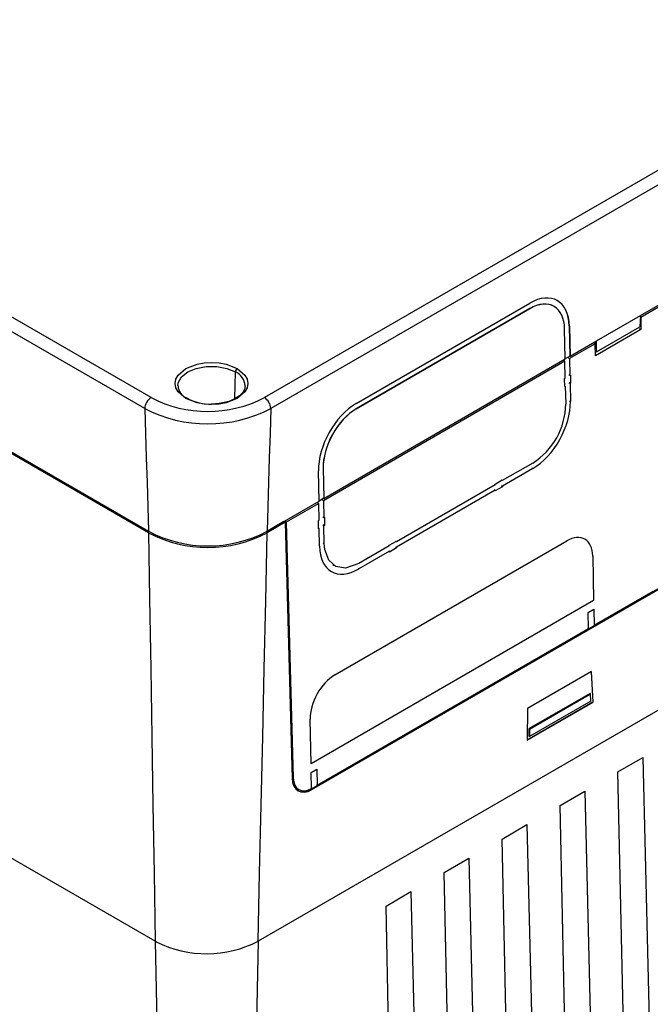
# Model space of a CAD drawing. Header units: millimetres. Extents: x 0 to 1537, y 0 to 1187.
# Tile 40 of 44: x 1234 to 1303, y 818 to 926. Entities that reach past the tile are written whole.
import ezdxf

# ---------------------------------------------------------------- set-up
doc = ezdxf.new("R2010")
doc.units = ezdxf.units.MM
doc.header["$LTSCALE"] = 5.5

msp = doc.modelspace()

# ---------------------------------------------------------------- linework, layer by layer
for p, q in [((1248.141, 884.916), (1109.411, 965.003)), ((1247.434, 883.713), (1108.705, 963.8)), ((1107.705, 951.162), (1247.857, 870.254)), ((1247.858, 870.086), (1107.705, 950.995)), ((1333.42, 927), (1260.573, 884.919)), ((1334.256, 925.872), (1261.28, 883.716)), ((1248.584, 825.269), (1104.924, 908.202)), ((1270.638, 884.272), (1289.696, 895.281)), ((1289.7, 894.685), (1270.643, 883.676)), ((1289.709, 894.679), (1270.652, 883.67)), ((1289.7, 894.685), (1289.709, 894.679)), ((1292.402, 894.904), (1292.393, 894.909)), ((1301.835, 893.924), (1304.771, 895.62)), ((1304.714, 895.356), (1301.896, 893.729)), ((1297.027, 891.146), (1301.835, 893.924)), ((1301.835, 893.924), (1301.78, 892.699)), ((1301.828, 893.769), (1301.896, 893.729)), ((1301.896, 893.729), (1301.893, 892.39)), ((1293.6, 889.167), (1293.526, 892.476)), ((1294.035, 892.78), (1294.111, 889.472)), ((1294.044, 892.775), (1294.035, 892.78)), ((1294.044, 892.775), (1294.12, 889.467)), ((1297.027, 889.954), (1301.78, 892.699)), ((1301.893, 892.39), (1301.76, 892.468)), ((1301.893, 892.39), (1296.916, 889.515)), ((1296.861, 890.82), (1294.073, 889.209)), ((1294.12, 889.467), (1297.027, 891.146)), ((1296.861, 890.82), (1296.724, 890.9)), ((1296.916, 889.515), (1296.861, 890.82)), ((1296.898, 891.072), (1296.946, 890.001)), ((1297.027, 889.954), (1297.027, 891.146)), ((1294.111, 889.472), (1293.6, 889.177)), ((1293.942, 889.293), (1294.073, 889.209)), ((1294.111, 889.472), (1294.12, 889.467)), ((1296.946, 890.001), (1297.027, 889.954)), ((1293.541, 888.903), (1267.061, 873.606)), ((1267.108, 873.863), (1293.6, 889.167)), ((1293.541, 888.903), (1293.399, 888.98)), ((1293.58, 887.062), (1293.541, 888.903)), ((1294.073, 889.209), (1294.106, 887.366)), ((1257.341, 884.805), (1257.384, 887.737)), ((1293.522, 887.028), (1293.58, 887.062)), ((1293.982, 887.443), (1294.106, 887.366)), ((1294.106, 887.366), (1294.165, 887.4)), ((1294.165, 887.4), (1294.183, 886.495)), ((1258.466, 886.202), (1258.463, 886.134)), ((1293.539, 886.123), (1293.522, 887.028)), ((1293.537, 886.193), (1293.599, 886.158)), ((1293.599, 886.158), (1293.539, 886.123)), ((1293.599, 886.158), (1293.64, 884.206)), ((1294.001, 886.543), (1294.123, 886.461)), ((1294.052, 886.573), (1294.183, 886.495)), ((1294.183, 886.495), (1294.123, 886.461)), ((1294.123, 886.461), (1294.159, 884.506)), ((1294.042, 884.581), (1294.159, 884.506)), ((1270.652, 883.67), (1270.643, 883.676)), ((1330.026, 879.07), (1265.742, 841.935)), ((1265.785, 841.91), (1330.068, 879.044)), ((1290.025, 877.74), (1286.679, 875.807)), ((1266.588, 873.562), (1266.514, 876.872)), ((1267.023, 877.176), (1267.099, 873.868)), ((1267.023, 877.176), (1267.032, 877.171)), ((1267.032, 877.171), (1267.108, 873.863)), ((1290.037, 877.148), (1286.691, 875.215)), ((1289.93, 877.206), (1290.037, 877.148)), ((1285.894, 875.354), (1275.064, 869.098)), ((1285.892, 875.43), (1286.677, 875.883)), ((1285.894, 875.354), (1285.892, 875.43)), ((1286.581, 875.272), (1286.691, 875.215)), ((1286.583, 875.203), (1286.692, 875.139)), ((1286.679, 875.807), (1286.614, 875.847)), ((1286.677, 875.883), (1286.679, 875.807)), ((1286.691, 875.215), (1286.692, 875.139)), ((1285.905, 874.761), (1275.076, 868.506)), ((1285.801, 874.821), (1285.905, 874.761)), ((1285.906, 874.684), (1285.905, 874.761)), ((1286.692, 875.139), (1285.906, 874.684)), ((1260.864, 870.256), (1266.588, 873.562)), ((1266.53, 873.299), (1262.97, 871.242)), ((1266.53, 873.299), (1266.388, 873.376)), ((1266.569, 871.458), (1266.53, 873.299)), ((1267.099, 873.868), (1266.587, 873.573)), ((1266.931, 873.69), (1267.061, 873.606)), ((1267.061, 873.606), (1267.095, 871.762)), ((1267.099, 873.868), (1267.108, 873.863)), ((1262.713, 871.314), (1260.727, 870.167)), ((1262.85, 871.236), (1260.864, 870.089)), ((1262.713, 871.314), (1262.85, 871.236)), ((1262.97, 871.242), (1262.834, 871.323)), ((1262.85, 871.236), (1263.616, 843.14)), ((1262.97, 871.242), (1263.735, 843.187)), ((1266.51, 871.425), (1266.569, 871.458)), ((1266.527, 870.519), (1266.51, 871.425)), ((1266.97, 871.839), (1267.095, 871.762)), ((1267.112, 870.857), (1266.989, 870.94)), ((1267.172, 870.892), (1267.041, 870.969)), ((1267.095, 871.762), (1267.153, 871.796)), ((1267.172, 870.892), (1267.112, 870.857)), ((1267.147, 868.903), (1267.112, 870.857)), ((1267.153, 871.796), (1267.172, 870.892)), ((1260.727, 870.167), (1260.728, 870.193)), ((1266.526, 870.589), (1266.588, 870.554)), ((1266.588, 870.554), (1266.527, 870.519)), ((1266.629, 868.603), (1266.588, 870.554)), ((1267.031, 868.978), (1267.147, 868.903)), ((1268.313, 854.489), (1293.769, 869.194)), ((1274.278, 868.72), (1275.063, 869.174)), ((1274.279, 868.644), (1274.278, 868.72)), ((1275.064, 869.098), (1274.999, 869.137)), ((1275.063, 869.174), (1275.064, 869.098)), ((1274.279, 868.644), (1270.933, 866.711)), ((1274.29, 868.052), (1270.945, 866.119)), ((1274.186, 868.111), (1274.29, 868.052)), ((1274.292, 867.975), (1274.29, 868.052)), ((1275.078, 868.429), (1274.292, 867.975)), ((1274.967, 868.562), (1275.076, 868.506)), ((1274.968, 868.494), (1275.078, 868.429)), ((1275.076, 868.506), (1275.078, 868.429)), ((1268.081, 866.602), (1268.23, 866.502)), ((1296.55, 867.588), (1296.614, 867.547)), ((1296.614, 867.547), (1296.704, 862.65)), ((1270.838, 866.177), (1270.945, 866.119)), ((1296.754, 859.943), (1303.232, 863.685)), ((1296.704, 862.65), (1265.698, 844.739)), ((1296.654, 862.68), (1296.704, 862.65)), ((1296.124, 861.352), (1296.721, 861.697)), ((1296.161, 859.6), (1296.124, 861.352)), ((1296.721, 861.697), (1296.754, 859.943)), ((1266.348, 842.379), (1296.161, 859.6)), ((1296.754, 859.943), (1296.712, 859.97)), ((1296.475, 854.85), (1289.45, 850.792)), ((1296.446, 854.833), (1296.623, 851.504)), ((1296.643, 851.494), (1296.475, 854.85)), ((1310.264, 854.369), (1259.894, 825.272)), ((1296.623, 851.504), (1289.417, 847.342)), ((1289.417, 847.32), (1296.643, 851.494)), ((1296.343, 852.468), (1289.634, 848.593)), ((1296.411, 851.623), (1289.651, 847.718)), ((1289.659, 848.53), (1296.371, 852.407)), ((1296.343, 852.468), (1296.371, 852.407)), ((1296.411, 851.623), (1296.371, 852.407)), ((1296.643, 851.494), (1296.623, 851.504)), ((1289.45, 850.792), (1289.417, 847.32)), ((1265.698, 844.739), (1265.596, 849.629)), ((1289.628, 847.731), (1289.634, 848.593)), ((1289.659, 848.53), (1289.634, 848.593)), ((1289.659, 848.53), (1289.651, 847.718)), ((1289.628, 847.731), (1289.651, 847.718)), ((1299.382, 843.837), (1302.116, 845.416)), ((1302.112, 845.414), (1302.8, 816.56)), ((1302.116, 845.416), (1302.804, 816.558)), ((1265.718, 843.788), (1266.316, 844.133)), ((1266.316, 844.133), (1266.348, 842.379)), ((1263.735, 843.187), (1263.684, 843.217)), ((1265.755, 842.036), (1265.718, 843.788)), ((1300.003, 814.94), (1299.382, 843.837)), ((1264.291, 841.94), (1264.337, 841.913)), ((1265.785, 841.91), (1265.742, 841.935)), ((1266.348, 842.379), (1266.306, 842.406)), ((1293.018, 840.16), (1295.752, 841.74)), ((1295.748, 841.738), (1296.436, 812.884)), ((1295.752, 841.74), (1296.44, 812.882)), ((1293.639, 811.264), (1293.018, 840.16)), ((1286.654, 836.484), (1289.388, 838.063)), ((1289.384, 838.061), (1290.073, 809.208)), ((1289.388, 838.063), (1290.076, 809.206)), ((1287.275, 807.587), (1286.654, 836.484)), ((1280.29, 832.808), (1283.024, 834.387)), ((1283.02, 834.385), (1283.709, 805.532)), ((1283.024, 834.387), (1283.712, 805.529)), ((1280.911, 803.911), (1280.29, 832.808)), ((1273.926, 829.132), (1276.66, 830.711)), ((1276.656, 830.709), (1277.345, 801.855)), ((1276.66, 830.711), (1277.348, 801.853)), ((1274.547, 800.235), (1273.926, 829.132)), ((1248.699, 825.204), (1248.584, 825.269)), ((1259.894, 825.272), (1259.894, 825.271))]:
    msp.add_line(p, q)
at = {"flags": 128}
for points in [[(1251.947, 884.836), (1251.106, 885.551), (1250.862, 885.994), (1250.777, 886.467), (1250.862, 886.94), (1251.106, 887.383), (1251.947, 888.099), (1253.185, 888.585), (1253.953, 888.726), (1254.772, 888.775), (1255.59, 888.726), (1256.358, 888.585), (1257.596, 888.1)], [(1251.077, 886.197), (1251.122, 886.56), (1251.48, 887.195), (1252.159, 887.736), (1253.094, 888.128), (1254.194, 888.335), (1255.35, 888.335), (1256.449, 888.129), (1257.384, 887.737)], [(1257.596, 888.1), (1258.438, 887.385), (1258.682, 886.941), (1258.767, 886.469), (1258.682, 885.996), (1258.438, 885.552), (1257.596, 884.837), (1256.358, 884.351), (1255.59, 884.21), (1254.772, 884.161), (1253.953, 884.21), (1253.185, 884.35), (1251.947, 884.836)], [(1258.437, 886.147), (1258.414, 885.896), (1258.193, 885.481), (1257.849, 885.128), (1257.25, 884.747), (1256.661, 884.506), (1256.163, 884.368), (1255.594, 884.268), (1254.772, 884.216)], [(1247.434, 883.713), (1247.521, 880.971), (1247.609, 878.326), (1247.69, 875.636), (1247.784, 872.939), (1247.857, 870.254)], [(1261.28, 883.716), (1261.194, 880.974), (1261.108, 878.329), (1261.028, 875.639), (1260.936, 872.942), (1260.864, 870.256)], [(1247.858, 870.086), (1247.954, 862.844), (1248.096, 855.149), (1248.218, 847.679), (1248.339, 840.21), (1248.474, 832.732), (1248.584, 825.269)], [(1259.894, 825.272), (1260.044, 832.735), (1260.221, 840.213), (1260.383, 847.682), (1260.545, 855.152), (1260.723, 862.631), (1260.864, 870.089)], [(1270.933, 866.711), (1269.487, 866.22), (1268.426, 866.396), (1267.636, 867.094), (1267.208, 868.235), (1267.147, 868.903)], [(1248.584, 825.269), (1248.801, 814.669), (1249.289, 803.921), (1249.78, 793.17), (1250.009, 782.563)], [(1259.894, 825.271), (1259.682, 814.671), (1259.2, 803.922), (1258.715, 793.172), (1258.492, 782.565)]]:
    msp.add_lwpolyline(points, dxfattribs=at)
for centre, radius, start, end in [((1257.846, 887.711), 0.462, 122.66334, 176.78121), ((1256.684, 886.094), 1.785, 3.46398, 66.90741), ((1252.555, 886.26), 1.459, 182.38565, 249.71781), ((1248.974, 883.618), 1.543, 122.68529, 176.47054), ((1254.354, 896.905), 13.504, 242.60289, 297.41904), ((1259.74, 883.62), 1.543, 3.55959, 57.32816), ((1252.034, 884.719), 0.146, 62.35911, 126.49447), ((1254.543, 889.124), 4.914, 240.3004, 272.68127), ((1285.89, 884.296), 7.751, 302.24301, 359.34009), ((1254.354, 897.203), 15.162, 242.84308, 297.17885), ((1254.358, 882.575), 13.932, 242.18221, 297.83972), ((1254.358, 882.408), 13.931, 242.18443, 297.8404), ((1254.23, 836.215), 12.322, 243.32768, 297.3612)]:
    msp.add_arc(centre, radius, start, end)
for centre, major_axis, ratio, start_param, end_param in [((1289.808, 890.325), (2.874, 5.258), 0.5922949, 5.4847029, 7.0550422), ((1289.799, 890.335), (2.523, 4.615), 0.5922949, 6.2567225, 7.0550422), ((1289.808, 890.33), (2.523, 4.615), 0.5922949, 5.4837887, 7.0550422), ((1289.799, 890.331), (2.874, 5.258), 0.5922949, 5.4847029, 6.2820569), ((1270.75, 879.317), (2.874, 5.258), 0.5922949, 0.7718568, 2.3421961), ((1289.94, 882.076), (2.878, 5.229), 0.5902969, 3.9150303, 5.484302), ((1270.741, 879.326), (2.523, 4.615), 0.5922949, 0.7718568, 2.3431102), ((1270.75, 879.321), (2.523, 4.615), 0.5922949, 0.7718568, 2.3431102), ((1293.833, 865.946), (1.897, 3.447), 0.5902969, 5.484302, 7.056623), ((1270.848, 871.048), (2.878, 5.229), 0.5902969, 2.3457586, 3.9150303), ((1268.377, 851.241), (1.897, 3.447), 0.5902969, 0.7734376, 2.3457586), ((1265.737, 844.387), (1.448, 2.628), 0.5903018, 2.3533302, 3.9153999), ((1265.714, 844.351), (1.351, 2.454), 0.5902969, 2.3529618, 3.9126448), ((1265.686, 844.416), (1.439, 2.633), 0.5922949, 3.1278012, 3.9134496)]:
    msp.add_ellipse(centre, major_axis=major_axis, ratio=ratio, start_param=start_param, end_param=end_param)

doc.saveas('drawing.dxf')
